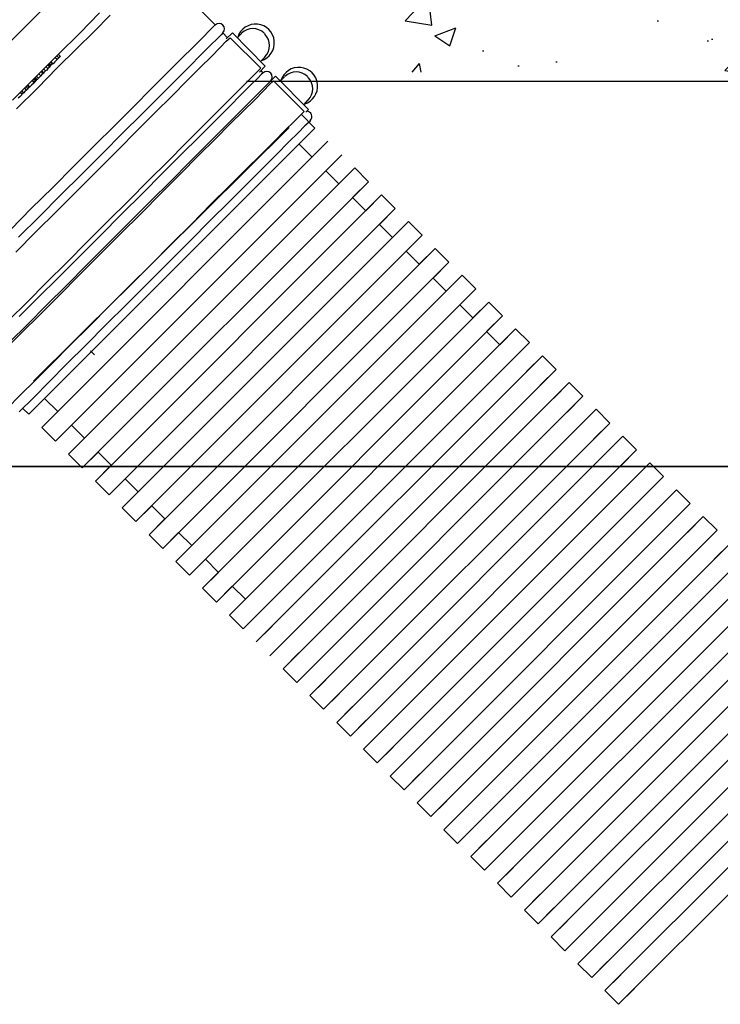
# Model space of a CAD drawing. Extents: x 1152 to 2559, y 156 to 782.
# Tile 94 of 111: x 2073.52 to 2081.31, y 645.56 to 656.5. Entities that reach past the tile are written whole.
import ezdxf

# ---------------------------------------------------------------- set-up
doc = ezdxf.new("R2010")
doc.units = 0
doc.header["$MEASUREMENT"] = 0
for name, color, linetype in [('1', 1, 'CONTINUOUS'), ('CONCRETE-HATCH', 2, 'CONTINUOUS'), ('CONCRETE-ISLAND', 6, 'CONTINUOUS'), ('DISPENSER-SUMP', 1, 'CONTINUOUS')]:
    doc.layers.add(name, color=color, linetype=linetype)
doc.layers.add('FREEZE-LINES', color=8, linetype='CONTINUOUS', plot=False)

msp = doc.modelspace()

# ---------------------------------------------------------------- hatches: boundary and pattern name
at = {"layer": 'CONCRETE-HATCH', "linetype": 'Continuous'}
h = msp.add_hatch(dxfattribs=at)
h.set_pattern_fill('AR-CONC', color=256, scale=0.3333, style=0)
h.set_pattern_definition([(50, (2077.8074, 655.8174), (2.39063, -0.20915), [0.24998, -2.74973]), (355, (2077.8074, 655.8174), (-0.46246, 2.50706), [0.19998, -2.19978]), (100.451, (2078.0067, 655.8), (1.92817, 2.2979), [0.21245, -2.3369]), (46.184, (2077.8074, 656.484), (3.5571, -0.55167), [0.37496, -4.1246]), (96.636, (2078.104, 656.438), (3.11523, 3.24673), [0.31867, -3.50536]), (351.184, (2077.8074, 656.484), (3.11523, 3.24674), [0.29997, -3.29967]), (21, (2078.1407, 656.3173), (1.98949, -1.34193), [0.24998, -2.74973]), (326, (2078.1407, 656.3173), (0.81097, 2.41693), [0.19998, -2.19978]), (71.451, (2078.3065, 656.2055), (2.80046, 1.075), [0.21245, -2.3369]), (37.5, (2077.8074, 655.8174), (0.04053, 1.109535), [0, -2.173116, 0, -2.23311, 0, -2.20811]), (7.5, (2077.8074, 655.8174), (0.87681, 1.314574), [0, -1.273206, 0, -2.12312, 0, -0.84158]), (327.5, (2077.0642, 655.8174), (1.77923, -0.075175), [0, -0.83325, 0, -2.59974, 0, -3.449655]), (317.5, (2076.7309, 655.8174), (1.94376, 0.33365), [0, -1.083225, 0, -1.72649, 0, -2.449755])])
edge = h.paths.add_edge_path()
edge.add_line((2088.90492, 664.31756), (2079.2177, 664.31756))
edge.add_arc((2079.2177, 664.20818), 0.10938, 0, 90, ccw=False)
edge.add_line((2079.32707, 664.20818), (2079.32707, 663.81835))
edge.add_line((2079.32707, 663.81835), (2079.22184, 663.81835))
edge.add_line((2079.22184, 663.81835), (2079.22184, 664.21232))
edge.add_line((2079.22184, 664.21232), (2079.09771, 664.21232))
edge.add_line((2079.09771, 664.21232), (2079.09771, 664.05581))
edge.add_line((2079.09771, 664.05581), (2078.80358, 664.05581))
edge.add_line((2078.80358, 664.05581), (2078.80358, 663.96406))
edge.add_line((2078.80358, 663.96406), (2078.91691, 663.96406))
edge.add_line((2078.91691, 663.96406), (2078.91691, 663.83994))
edge.add_line((2078.91691, 663.83994), (2078.80358, 663.83994))
edge.add_line((2078.80358, 663.83994), (2078.80358, 663.58898))
edge.add_line((2078.80358, 663.58898), (2078.64168, 663.58898))
edge.add_line((2078.64168, 663.58898), (2078.64168, 663.83994))
edge.add_line((2078.64168, 663.83994), (2078.52834, 663.83994))
edge.add_line((2078.52834, 663.83994), (2078.52834, 663.96406))
edge.add_line((2078.52834, 663.96406), (2078.64168, 663.96406))
edge.add_line((2078.64168, 663.96406), (2078.64168, 664.05581))
edge.add_line((2078.64168, 664.05581), (2078.62818, 664.05581))
edge.add_line((2078.62818, 664.05581), (2078.33291, 664.05581))
edge.add_arc((2077.01907, 667.05663), 3.27583, 253.217591, 293.645201, ccw=False)
edge.add_line((2076.07321, 663.92032), (2075.79759, 655.92329))
edge.add_line((2075.79759, 655.92329), (2101.05444, 655.8174))
edge.add_line((2101.05444, 655.8174), (2101.05444, 658.05324))
edge.add_line((2101.05444, 658.05324), (2101.73031, 658.71259))
edge.add_line((2101.73031, 658.71259), (2100.49509, 658.71259))
edge.add_line((2100.49509, 658.71259), (2101.05444, 659.39933))
edge.add_line((2101.05444, 659.39933), (2101.05444, 661.8174))
edge.add_line((2101.05444, 661.8174), (2089.05444, 661.8174))
edge.add_line((2089.05444, 661.8174), (2089.05444, 658.84624))
edge.add_line((2089.05444, 658.84624), (2088.90492, 658.84624))
edge.add_line((2088.90492, 658.84624), (2088.90492, 664.31756))

# ---------------------------------------------------------------- linework, layer by layer
at = {"layer": '1', "linetype": 'Continuous'}
for p, q in [((2075.05914, 657.07566), (2075.6978, 656.44035)), ((2074.41375, 656.57481), (2074.19189, 656.3496)), ((2074.5314, 656.54792), (2074.35324, 656.36976)), ((2075.681, 656.42355), (2075.63394, 656.37985)), ((2075.6978, 656.44035), (2075.681, 656.42355)), ((2074.19189, 656.3496), (2073.95323, 656.11094)), ((2074.35324, 656.36976), (2074.15492, 656.1748)), ((2075.63394, 656.37985), (2075.55999, 656.30254)), ((2075.76839, 656.33615), (2075.72469, 656.28909)), ((2075.7852, 656.35296), (2075.76839, 656.33615)), ((2075.7852, 656.35296), (2075.83562, 656.29917)), ((2075.82218, 656.28573), (2075.8894, 656.35296)), ((2075.94319, 656.29917), (2075.99025, 656.34623)), ((2075.55999, 656.30254), (2075.45578, 656.19833)), ((2075.64738, 656.21514), (2075.54318, 656.11094)), ((2075.72469, 656.28909), (2075.64738, 656.21514)), ((2075.75495, 656.18825), (2075.82218, 656.25884)), ((2075.82218, 656.25884), (2075.86587, 656.29917)), ((2073.95323, 656.11094), (2073.70113, 655.86219)), ((2073.95996, 656.07396), (2073.93643, 656.09749)), ((2074.15492, 656.1748), (2073.94315, 655.96303)), ((2073.97676, 656.09077), (2073.95323, 656.1143)), ((2075.45578, 656.19833), (2075.32469, 656.06724)), ((2075.54318, 656.11094), (2075.41208, 655.97984)), ((2075.65747, 656.09077), (2075.75495, 656.18825)), ((2073.85911, 655.97312), (2073.83558, 655.99665)), ((2073.84567, 656.00337), (2073.86584, 655.9832)), ((2073.86584, 655.9832), (2073.84567, 656.00337)), ((2073.87592, 655.99329), (2073.85239, 656.01346)), ((2073.88937, 656.00673), (2073.8692, 656.03026)), ((2073.89609, 656.01009), (2073.87256, 656.03362)), ((2073.88264, 656.00001), (2073.87592, 655.99329)), ((2073.88937, 656.00673), (2073.88264, 656.00001)), ((2073.89273, 656.01009), (2073.88937, 656.00673)), ((2073.89609, 656.01009), (2073.89273, 656.01009)), ((2073.91626, 656.03026), (2073.89609, 656.01009)), ((2073.93979, 656.05715), (2073.91626, 656.07732)), ((2073.93979, 656.05715), (2073.91626, 656.03026)), ((2073.94987, 656.06388), (2073.93979, 656.05715)), ((2073.95996, 656.07396), (2073.94987, 656.06388)), ((2073.96668, 656.08404), (2073.95996, 656.07396)), ((2073.97676, 656.09077), (2073.96668, 656.08404)), ((2075.32469, 656.06724), (2075.1667, 655.91261)), ((2075.53309, 655.9664), (2075.65747, 656.09077)), ((2073.94315, 655.96303), (2073.7213, 655.73782)), ((2073.76163, 655.87564), (2073.7381, 655.89917)), ((2073.76163, 655.87564), (2073.74483, 655.86219)), ((2073.77172, 655.88908), (2073.76163, 655.87564)), ((2073.78516, 655.90253), (2073.76499, 655.92606)), ((2073.76836, 655.92942), (2073.79189, 655.90589)), ((2073.79189, 655.90925), (2073.77172, 655.92942)), ((2073.78516, 655.90253), (2073.77172, 655.88908)), ((2073.79189, 655.90589), (2073.78516, 655.90253)), ((2073.81205, 655.92942), (2073.79189, 655.94959)), ((2073.79861, 655.91597), (2073.79189, 655.90925)), ((2073.79189, 655.90925), (2073.79189, 655.90589)), ((2073.81205, 655.92942), (2073.79861, 655.91597)), ((2073.8255, 655.9395), (2073.81205, 655.92942)), ((2073.83895, 655.95631), (2073.81878, 655.97648)), ((2073.83895, 655.95631), (2073.8255, 655.9395)), ((2073.84903, 655.96303), (2073.83895, 655.95631)), ((2073.85911, 655.97312), (2073.84903, 655.96303)), ((2073.86248, 655.97984), (2073.85911, 655.97312)), ((2073.86584, 655.9832), (2073.86248, 655.97984)), ((2075.1667, 655.91261), (2074.98855, 655.73446)), ((2075.41208, 655.97984), (2075.25746, 655.82185)), ((2075.38855, 655.82185), (2075.53309, 655.9664)), ((2076.09445, 655.84875), (2076.16504, 655.91934)), ((2073.70113, 655.86219), (2073.44566, 655.60336)), ((2073.63054, 655.74454), (2073.60701, 655.76807)), ((2073.6339, 655.7479), (2073.61037, 655.77143)), ((2073.61037, 655.76807), (2073.63054, 655.7479)), ((2073.63726, 655.75127), (2073.61373, 655.7748)), ((2073.65743, 655.77143), (2073.63726, 655.75127)), ((2073.68432, 655.79833), (2073.65743, 655.77143)), ((2073.68432, 655.79833), (2073.66079, 655.82185)), ((2073.68768, 655.80505), (2073.66415, 655.82522)), ((2073.70113, 655.81849), (2073.68096, 655.83866)), ((2073.68768, 655.80505), (2073.68432, 655.80169)), ((2073.68432, 655.80169), (2073.68432, 655.79833)), ((2073.6944, 655.80841), (2073.68768, 655.80505)), ((2073.71121, 655.82858), (2073.69104, 655.84875)), ((2073.71793, 655.83194), (2073.6944, 655.85547)), ((2073.70113, 655.81849), (2073.6944, 655.80841)), ((2073.71793, 655.8353), (2073.69777, 655.85883)), ((2073.70449, 655.81849), (2073.70113, 655.81849)), ((2073.71121, 655.82858), (2073.70449, 655.81849)), ((2073.73474, 655.84875), (2073.71121, 655.87228)), ((2073.72466, 655.84202), (2073.71793, 655.8353)), ((2073.71793, 655.8353), (2073.71793, 655.83194)), ((2073.73474, 655.84875), (2073.72466, 655.84202)), ((2073.74483, 655.86219), (2073.73474, 655.84875)), ((2075.25746, 655.82185), (2075.0793, 655.64706)), ((2075.22048, 655.65378), (2075.38855, 655.82185)), ((2076.09109, 655.77143), (2075.98688, 655.66723)), ((2075.99697, 655.75127), (2076.09445, 655.84875)), ((2076.1684, 655.84538), (2076.09109, 655.77143)), ((2073.7213, 655.73782), (2073.48936, 655.50924)), ((2073.55323, 655.66723), (2073.5297, 655.69076)), ((2073.55323, 655.66723), (2073.5297, 655.6437)), ((2073.55659, 655.67059), (2073.53306, 655.69412)), ((2073.55323, 655.67059), (2073.53306, 655.69076)), ((2073.57003, 655.6874), (2073.54986, 655.71093)), ((2073.55995, 655.67731), (2073.55659, 655.67059)), ((2073.57003, 655.6874), (2073.55995, 655.67731)), ((2073.58348, 655.70084), (2073.57003, 655.6874)), ((2073.60029, 655.71765), (2073.58012, 655.73782)), ((2073.60029, 655.71765), (2073.58348, 655.70084)), ((2073.61709, 655.73446), (2073.59692, 655.75799)), ((2073.61037, 655.72437), (2073.60029, 655.71765)), ((2073.61709, 655.73446), (2073.61037, 655.72437)), ((2073.62382, 655.74118), (2073.61709, 655.73446)), ((2073.63054, 655.74454), (2073.62382, 655.74118)), ((2073.63054, 655.7479), (2073.63054, 655.74454)), ((2073.63726, 655.75127), (2073.6339, 655.75127)), ((2073.6339, 655.75127), (2073.6339, 655.7479)), ((2074.98855, 655.73446), (2074.79358, 655.53614)), ((2075.98688, 655.66723), (2075.85579, 655.53277)), ((2075.8726, 655.62689), (2075.99697, 655.75127)), ((2076.17848, 655.68068), (2076.07428, 655.57647)), ((2076.13815, 655.61009), (2076.23563, 655.70757)), ((2073.5297, 655.6437), (2073.50953, 655.62689)), ((2075.0793, 655.64706), (2074.88098, 655.44874)), ((2075.03224, 655.46891), (2075.22048, 655.65378)), ((2075.72806, 655.48235), (2075.8726, 655.62689)), ((2076.07428, 655.57647), (2075.94319, 655.44538)), ((2076.01378, 655.48571), (2076.13815, 655.61009)), ((2076.68606, 655.5563), (2076.73312, 655.60672)), ((2074.79358, 655.53614), (2074.58182, 655.32437)), ((2074.88098, 655.44874), (2074.66921, 655.23697)), ((2074.83056, 655.26722), (2075.03224, 655.46891)), ((2075.55999, 655.31428), (2075.72806, 655.48235)), ((2075.85579, 655.53277), (2075.70116, 655.37815)), ((2075.94319, 655.44538), (2075.78856, 655.29075)), ((2075.86587, 655.34117), (2076.01378, 655.48571)), ((2076.57513, 655.36807), (2076.64572, 655.43865)), ((2076.64572, 655.43865), (2076.68606, 655.47899)), ((2076.65443, 655.44736), (2076.80679, 655.295)), ((2076.70623, 655.47227), (2076.73648, 655.50252)), ((2075.70116, 655.37815), (2075.52301, 655.19999)), ((2075.70116, 655.1731), (2075.86587, 655.34117)), ((2076.47765, 655.27058), (2076.57513, 655.36807)), ((2076.7432, 655.36134), (2076.69614, 655.31764)), ((2076.75665, 655.37815), (2076.7432, 655.36134)), ((2076.80679, 655.295), (2073.62481, 652.11302)), ((2076.52031, 655.30165), (2073.67864, 652.48316)), ((2076.52031, 655.30165), (2073.67864, 652.48316)), ((2074.58182, 655.32437), (2074.3566, 655.10251)), ((2074.66921, 655.23697), (2074.44736, 655.01512)), ((2074.61879, 655.05209), (2074.83056, 655.26722)), ((2075.37175, 655.12604), (2075.55999, 655.31428)), ((2075.78856, 655.29075), (2075.61041, 655.1126)), ((2076.35328, 655.14621), (2076.47765, 655.27058)), ((2076.62219, 655.24033), (2076.51463, 655.13613)), ((2076.69614, 655.31764), (2076.62219, 655.24033)), ((2076.95251, 655.14928), (2073.77053, 651.9673)), ((2075.17006, 654.92436), (2075.37175, 655.12604)), ((2075.52301, 655.19999), (2075.32469, 655.00503)), ((2075.61041, 655.1126), (2075.41545, 654.91764)), ((2075.51293, 654.98823), (2075.70116, 655.1731)), ((2076.20874, 655.00167), (2076.35328, 655.14621)), ((2076.51463, 655.13613), (2076.38353, 655.00503)), ((2076.63001, 655.11822), (2076.77573, 654.9725)), ((2074.3566, 655.10251), (2074.12803, 654.87058)), ((2074.44736, 655.01512), (2074.21542, 654.78318)), ((2074.39358, 654.82688), (2074.61879, 655.05209)), ((2075.32469, 655.00503), (2075.11292, 654.79326)), ((2076.04067, 654.8336), (2076.20874, 655.00167)), ((2076.38353, 655.00503), (2076.22891, 654.85041)), ((2077.10487, 654.99691), (2073.92289, 651.81493)), ((2074.95829, 654.71259), (2075.17006, 654.92436)), ((2075.41545, 654.91764), (2075.20368, 654.70587)), ((2075.31124, 654.78654), (2075.51293, 654.98823)), ((2074.12803, 654.87058), (2073.89273, 654.63528)), ((2074.21542, 654.78318), (2073.98012, 654.54788)), ((2077.25059, 654.85119), (2074.06861, 651.66921)), ((2074.165, 654.5983), (2074.39358, 654.82688)), ((2075.11292, 654.79326), (2074.89107, 654.56805)), ((2075.09947, 654.57141), (2075.31124, 654.78654)), ((2075.85243, 654.64872), (2076.04067, 654.8336)), ((2076.22891, 654.85041), (2076.05075, 654.67225)), ((2076.9281, 654.82014), (2077.07382, 654.67442)), ((2077.07382, 654.67442), (2077.25059, 654.85119)), ((2077.25059, 654.85119), (2077.40296, 654.69883)), ((2077.40296, 654.69883), (2074.22098, 651.51685)), ((2074.73308, 654.48738), (2074.95829, 654.71259)), ((2075.20368, 654.70587), (2074.97846, 654.48065)), ((2076.05075, 654.67225), (2075.85579, 654.47729)), ((2077.07382, 654.67442), (2077.07382, 654.67442)), ((2077.40296, 654.69883), (2077.22618, 654.52205)), ((2077.40296, 654.69883), (2077.22618, 654.52205)), ((2073.89273, 654.63528), (2073.65407, 654.39998)), ((2073.93643, 654.36973), (2074.165, 654.5983)), ((2074.89107, 654.56805), (2074.65913, 654.33947)), ((2074.87426, 654.3462), (2075.09947, 654.57141)), ((2075.65074, 654.44704), (2075.85243, 654.64872)), ((2073.98012, 654.54788), (2073.74483, 654.31258)), ((2077.54868, 654.55311), (2074.3667, 651.37113)), ((2074.5045, 654.2588), (2074.73308, 654.48738)), ((2074.97846, 654.48065), (2074.74653, 654.24872)), ((2075.85579, 654.47729), (2075.64402, 654.26552)), ((2077.22618, 654.52205), (2077.3719, 654.37633)), ((2077.3719, 654.37633), (2077.54868, 654.55311)), ((2077.54868, 654.55311), (2077.70104, 654.40075)), ((2073.65407, 654.39998), (2073.42549, 654.16804)), ((2073.70449, 654.14115), (2073.93643, 654.36973)), ((2077.70104, 654.40075), (2074.51906, 651.21877)), ((2074.64568, 654.11762), (2074.87426, 654.3462)), ((2075.43897, 654.23191), (2075.65074, 654.44704)), ((2077.3719, 654.37633), (2077.3719, 654.37633)), ((2077.70104, 654.40075), (2077.52426, 654.22397)), ((2077.70104, 654.40075), (2077.52426, 654.22397)), ((2073.74483, 654.31258), (2073.51289, 654.08065)), ((2074.27593, 654.03023), (2074.5045, 654.2588)), ((2074.65913, 654.33947), (2074.42383, 654.10081)), ((2074.74653, 654.24872), (2074.51123, 654.01342)), ((2077.84676, 654.25503), (2074.66478, 651.07305)), ((2075.64402, 654.26552), (2075.41881, 654.04031)), ((2077.66998, 654.07825), (2077.84676, 654.25503)), ((2077.84676, 654.25503), (2077.99912, 654.10266)), ((2073.48264, 653.91594), (2073.70449, 654.14115)), ((2075.21376, 654.0067), (2075.43897, 654.23191)), ((2077.52426, 654.22397), (2077.66998, 654.07825)), ((2074.04735, 653.80165), (2074.27593, 654.03023)), ((2074.42383, 654.10081), (2074.18853, 653.86552)), ((2074.41711, 653.88905), (2074.64568, 654.11762)), ((2077.99912, 654.10266), (2074.81714, 650.92068)), ((2075.41881, 654.04031), (2075.18687, 653.80837)), ((2077.66998, 654.07825), (2077.66998, 654.07825)), ((2077.99912, 654.10266), (2077.82235, 653.92589)), ((2077.99912, 654.10266), (2077.82235, 653.92589)), ((2074.51123, 654.01342), (2074.27593, 653.77812)), ((2078.14484, 653.95694), (2074.96286, 650.77496)), ((2074.98519, 653.77812), (2075.21376, 654.0067)), ((2077.82235, 653.92589), (2077.96807, 653.78017)), ((2077.96807, 653.78017), (2078.14484, 653.95694)), ((2078.14484, 653.95694), (2078.29721, 653.80458)), ((2073.82214, 653.57644), (2074.04735, 653.80165)), ((2074.18853, 653.86552), (2073.95659, 653.63358)), ((2074.18517, 653.66047), (2074.41711, 653.88905)), ((2075.18687, 653.80837), (2074.95157, 653.57307)), ((2078.29721, 653.80458), (2075.11523, 650.6226)), ((2078.29721, 653.80458), (2078.12043, 653.6278)), ((2078.29721, 653.80458), (2078.12043, 653.6278)), ((2074.27593, 653.77812), (2074.04399, 653.54618)), ((2074.75661, 653.54954), (2074.98519, 653.77812)), ((2077.96807, 653.78017), (2077.96807, 653.78017)), ((2073.60701, 653.36131), (2073.82214, 653.57644)), ((2073.95659, 653.63358), (2073.73138, 653.41173)), ((2073.96332, 653.43526), (2074.18517, 653.66047)), ((2078.44293, 653.65886), (2075.26095, 650.47688)), ((2078.12043, 653.6278), (2078.26615, 653.48208)), ((2078.26615, 653.48208), (2078.44293, 653.65886)), ((2078.44293, 653.65886), (2078.59529, 653.5065)), ((2074.04399, 653.54618), (2073.82214, 653.32433)), ((2074.52803, 653.32097), (2074.75661, 653.54954)), ((2074.95157, 653.57307), (2074.71627, 653.33778)), ((2078.59529, 653.5065), (2075.41331, 650.32452)), ((2078.26615, 653.48208), (2078.26615, 653.48208)), ((2078.59529, 653.5065), (2078.41851, 653.32972)), ((2078.59529, 653.5065), (2078.41851, 653.32972)), ((2073.40532, 653.15962), (2073.60701, 653.36131)), ((2073.73138, 653.41173), (2073.51961, 653.19996)), ((2073.74819, 653.22013), (2073.96332, 653.43526)), ((2078.74101, 653.36078), (2075.55903, 650.1788)), ((2078.56423, 653.184), (2078.74101, 653.36078)), ((2078.74101, 653.36078), (2078.89338, 653.20841)), ((2073.82214, 653.32433), (2073.61037, 653.11256)), ((2074.30282, 653.09575), (2074.52803, 653.32097)), ((2074.71627, 653.33778), (2074.48434, 653.10584)), ((2078.41851, 653.32972), (2078.56423, 653.184)), ((2073.5465, 653.01844), (2073.74819, 653.22013)), ((2078.89338, 653.20841), (2075.71139, 650.02643)), ((2078.56423, 653.184), (2078.56423, 653.184)), ((2078.89338, 653.20841), (2078.7166, 653.03164)), ((2073.61037, 653.11256), (2073.41205, 652.91424)), ((2074.08769, 652.88062), (2074.30282, 653.09575)), ((2074.48434, 653.10584), (2074.26248, 652.88399)), ((2079.03909, 653.06269), (2075.85711, 649.88071)), ((2078.7166, 653.03164), (2078.86232, 652.88592)), ((2078.86232, 652.88592), (2079.03909, 653.06269)), ((2079.03909, 653.06269), (2079.19146, 652.91033)), ((2073.35826, 652.83356), (2073.5465, 653.01844)), ((2073.88601, 652.67894), (2074.08769, 652.88062)), ((2074.26248, 652.88399), (2074.05071, 652.67222)), ((2074.35622, 652.77322), (2074.31254, 652.81705)), ((2079.19146, 652.91033), (2076.00948, 649.72835)), ((2079.19146, 652.91033), (2079.01468, 652.73355)), ((2079.33718, 652.76461), (2076.1552, 649.58263)), ((2079.1604, 652.58783), (2079.33718, 652.76461)), ((2079.33718, 652.76461), (2079.48954, 652.61224)), ((2073.70113, 652.49406), (2073.88601, 652.67894)), ((2074.05071, 652.67222), (2073.85239, 652.47389)), ((2079.48954, 652.61224), (2076.30756, 649.43026)), ((2079.48954, 652.61224), (2079.31277, 652.43547)), ((2079.48954, 652.61224), (2079.31277, 652.43547)), ((2073.5297, 652.32599), (2073.70113, 652.49406)), ((2073.85239, 652.47389), (2073.6776, 652.29574)), ((2079.63526, 652.46653), (2076.45328, 649.28454)), ((2079.45849, 652.28975), (2079.63526, 652.46653)), ((2079.63526, 652.46653), (2079.78763, 652.31416)), ((2073.38516, 652.17809), (2073.5297, 652.32599)), ((2073.6776, 652.29574), (2073.51961, 652.14111)), ((2073.62481, 652.11302), (2073.80159, 652.28979)), ((2073.94731, 652.14407), (2073.80159, 652.28979)), ((2079.78763, 652.31416), (2076.60565, 649.13218)), ((2079.78763, 652.31416), (2079.61085, 652.13738)), ((2079.78763, 652.31416), (2079.61085, 652.13738)), ((2073.55858, 652.17925), (2073.62481, 652.11302)), ((2079.93335, 652.16844), (2076.75137, 648.98646)), ((2079.75657, 651.99167), (2079.93335, 652.16844)), ((2079.93335, 652.16844), (2080.08571, 652.01608)), ((2073.94731, 652.14407), (2073.77053, 651.9673)), ((2073.94731, 652.14407), (2073.94731, 652.14407)), ((2073.77053, 651.9673), (2073.92289, 651.81493)), ((2073.92289, 651.81493), (2074.09967, 651.99171)), ((2073.92289, 651.81493), (2074.09967, 651.99171)), ((2074.09967, 651.99171), (2074.24539, 651.84599)), ((2080.08571, 652.01608), (2076.90373, 648.8341)), ((2080.08571, 652.01608), (2079.90893, 651.8393)), ((2080.08571, 652.01608), (2079.90893, 651.8393)), ((2074.24539, 651.84599), (2074.06861, 651.66921)), ((2074.24539, 651.84599), (2074.24539, 651.84599)), ((2080.23143, 651.87036), (2077.04945, 648.68838)), ((2080.05465, 651.69358), (2080.23143, 651.87036)), ((2080.23143, 651.87036), (2080.38379, 651.71799)), ((2080.38379, 651.71799), (2077.20181, 648.53601)), ((2080.38379, 651.71799), (2080.20702, 651.54122)), ((2080.38379, 651.71799), (2080.20702, 651.54122)), ((2074.06861, 651.66921), (2074.22098, 651.51685)), ((2074.22098, 651.51685), (2074.39775, 651.69363)), ((2074.22098, 651.51685), (2074.39775, 651.69363)), ((2074.39775, 651.69363), (2074.54347, 651.54791)), ((2074.54347, 651.54791), (2074.3667, 651.37113)), ((2080.52951, 651.57227), (2077.34753, 648.39029)), ((2080.35274, 651.3955), (2080.52951, 651.57227)), ((2080.52951, 651.57227), (2080.68188, 651.41991)), ((2074.51906, 651.21877), (2074.69584, 651.39554)), ((2074.51906, 651.21877), (2074.69584, 651.39554)), ((2074.69584, 651.39554), (2074.84156, 651.24982)), ((2080.68188, 651.41991), (2077.4999, 648.23793)), ((2074.3667, 651.37113), (2074.51906, 651.21877)), ((2074.84156, 651.24982), (2074.66478, 651.07305)), ((2080.8276, 651.27419), (2077.64562, 648.09221)), ((2080.8276, 651.27419), (2080.97996, 651.12183)), ((2074.66478, 651.07305), (2074.81714, 650.92068)), ((2074.81714, 650.92068), (2074.99392, 651.09746)), ((2074.81714, 650.92068), (2074.99392, 651.09746)), ((2074.99392, 651.09746), (2075.13964, 650.95174)), ((2080.97996, 651.12183), (2077.79798, 647.93985)), ((2080.97996, 651.12183), (2080.80318, 650.94505)), ((2080.97996, 651.12183), (2080.80318, 650.94505)), ((2075.13964, 650.95174), (2074.96286, 650.77496)), ((2075.13964, 650.95174), (2075.13964, 650.95174)), ((2081.12568, 650.97611), (2077.9437, 647.79413)), ((2080.9489, 650.79933), (2081.12568, 650.97611)), ((2081.12568, 650.97611), (2081.27804, 650.82374)), ((2074.96286, 650.77496), (2075.11523, 650.6226)), ((2075.11523, 650.6226), (2075.292, 650.79938)), ((2075.11523, 650.6226), (2075.292, 650.79938)), ((2075.292, 650.79938), (2075.43772, 650.65366)), ((2081.27804, 650.82374), (2078.09606, 647.64176)), ((2081.27804, 650.82374), (2081.10127, 650.64697)), ((2075.43772, 650.65366), (2075.26095, 650.47688)), ((2075.43772, 650.65366), (2075.43772, 650.65366)), ((2081.42376, 650.67802), (2078.24178, 647.49604)), ((2081.24699, 650.50125), (2081.42376, 650.67802)), ((2081.57613, 650.52566), (2078.39415, 647.34368)), ((2075.26095, 650.47688), (2075.41331, 650.32452)), ((2075.41331, 650.32452), (2075.59009, 650.50129)), ((2075.41331, 650.32452), (2075.59009, 650.50129)), ((2075.59009, 650.50129), (2075.73581, 650.35557)), ((2075.73581, 650.35557), (2075.55903, 650.1788)), ((2075.73581, 650.35557), (2075.73581, 650.35557)), ((2081.72185, 650.37994), (2078.53987, 647.19796)), ((2075.71139, 650.02643), (2075.88817, 650.20321)), ((2075.88817, 650.20321), (2076.03389, 650.05749)), ((2081.87421, 650.22758), (2078.69223, 647.0456)), ((2075.55903, 650.1788), (2075.71139, 650.02643)), ((2082.01993, 650.08186), (2078.83795, 646.89988)), ((2076.03389, 650.05749), (2075.85711, 649.88071)), ((2075.85711, 649.88071), (2076.00948, 649.72835)), ((2082.17229, 649.92949), (2078.99031, 646.74751)), ((2076.33197, 649.75941), (2076.1552, 649.58263)), ((2082.31801, 649.78377), (2079.13603, 646.60179)), ((2076.30756, 649.43026), (2076.48434, 649.60704)), ((2076.30756, 649.43026), (2076.48434, 649.60704)), ((2082.47038, 649.63141), (2079.2884, 646.44943)), ((2076.63006, 649.46132), (2076.45328, 649.28454)), ((2082.6161, 649.48569), (2079.43412, 646.30371)), ((2076.60565, 649.13218), (2076.78242, 649.30896)), ((2076.60565, 649.13218), (2076.78242, 649.30896)), ((2082.76846, 649.33333), (2079.58648, 646.15135)), ((2076.45328, 649.28454), (2076.60565, 649.13218)), ((2076.92814, 649.16324), (2076.75137, 648.98646)), ((2082.91418, 649.18761), (2079.7322, 646.00563)), ((2076.75137, 648.98646), (2076.90373, 648.8341)), ((2076.90373, 648.8341), (2077.08051, 649.01087)), ((2076.90373, 648.8341), (2077.08051, 649.01087)), ((2083.06655, 649.03524), (2079.88456, 645.85326)), ((2083.21226, 648.88952), (2080.03028, 645.70754)), ((2077.22623, 648.86515), (2077.04945, 648.68838)), ((2077.04945, 648.68838), (2077.20181, 648.53601)), ((2077.20181, 648.53601), (2077.37859, 648.71279)), ((2077.20181, 648.53601), (2077.37859, 648.71279)), ((2083.36463, 648.73716), (2080.18265, 645.55518)), ((2077.52431, 648.56707), (2077.34753, 648.39029)), ((2077.34753, 648.39029), (2077.4999, 648.23793)), ((2077.4999, 648.23793), (2077.67667, 648.41471)), ((2077.4999, 648.23793), (2077.67667, 648.41471)), ((2077.82239, 648.26899), (2077.64562, 648.09221)), ((2077.79798, 647.93985), (2077.97476, 648.11662)), ((2077.79798, 647.93985), (2077.97476, 648.11662)), ((2077.64562, 648.09221), (2077.79798, 647.93985)), ((2078.12048, 647.9709), (2077.9437, 647.79413)), ((2077.9437, 647.79413), (2078.09606, 647.64176)), ((2078.09606, 647.64176), (2078.27284, 647.81854)), ((2078.41856, 647.67282), (2078.24178, 647.49604)), ((2078.24178, 647.49604), (2078.39415, 647.34368)), ((2078.71664, 647.37474), (2078.53987, 647.19796)), ((2078.53987, 647.19796), (2078.69223, 647.0456)), ((2078.69223, 647.0456), (2078.86901, 647.22237)), ((2078.69223, 647.0456), (2078.86901, 647.22237)), ((2079.01473, 647.07665), (2078.83795, 646.89988)), ((2078.83795, 646.89988), (2078.99031, 646.74751)), ((2078.99031, 646.74751), (2079.16709, 646.92429)), ((2078.99031, 646.74751), (2079.16709, 646.92429)), ((2079.31281, 646.77857), (2079.13603, 646.60179)), ((2079.13603, 646.60179), (2079.2884, 646.44943)), ((2079.2884, 646.44943), (2079.46517, 646.62621)), ((2079.2884, 646.44943), (2079.46517, 646.62621)), ((2079.61089, 646.48049), (2079.43412, 646.30371)), ((2079.43412, 646.30371), (2079.58648, 646.15135)), ((2079.58648, 646.15135), (2079.76326, 646.32812)), ((2079.58648, 646.15135), (2079.76326, 646.32812)), ((2079.90898, 646.1824), (2079.7322, 646.00563)), ((2079.88456, 645.85326), (2080.06134, 646.03004)), ((2079.88456, 645.85326), (2080.06134, 646.03004)), ((2079.7322, 646.00563), (2079.88456, 645.85326)), ((2080.20706, 645.88432), (2080.03028, 645.70754)), ((2080.03028, 645.70754), (2080.18265, 645.55518)), ((2080.18265, 645.55518), (2080.35942, 645.73195)), ((2080.18265, 645.55518), (2080.35942, 645.73195))]:
    msp.add_line(p, q, dxfattribs=at)
at = {"layer": '1', "color": 1, "linetype": 'Continuous'}
for p, q in [((2076.2558, 655.9832), (2075.8894, 656.35296)), ((2076.25244, 656.33951), (2076.24571, 656.34623)), ((2076.20538, 655.95967), (2075.86587, 656.29917)), ((2076.20538, 656.03698), (2076.25244, 656.08741)), ((2076.19193, 655.91597), (2076.2558, 655.9832)), ((2076.68606, 655.47899), (2076.34655, 655.81849)), ((2076.73648, 655.50252), (2076.37008, 655.87228)), ((2076.42387, 655.81849), (2076.47093, 655.86555)), ((2076.73312, 655.85883), (2076.72639, 655.86555))]:
    msp.add_line(p, q, dxfattribs=at)
at = {"layer": '1', "linetype": 'Continuous'}
for centre, end in [((2075.7415, 656.39666), 135), ((2076.71295, 655.42185), 86.82017)]:
    msp.add_arc(centre, 0.06051, 315, end, dxfattribs=at)
at = {"layer": '1', "color": 1, "linetype": 'Continuous'}
for centre, radius, start, end in [((2076.14823, 656.24203), 0.20841, 286.966148, 163.033852), ((2076.11798, 656.22186), 0.17815, 45, 135), ((2076.1247, 656.21178), 0.17815, 315, 45), ((2076.62891, 655.76135), 0.20841, 286.966148, 163.033852), ((2076.59866, 655.74118), 0.17815, 45, 135), ((2076.60538, 655.7311), 0.17815, 315, 45)]:
    msp.add_arc(centre, radius, start, end, dxfattribs=at)
at = {"layer": 'CONCRETE-ISLAND', "linetype": 'Continuous'}
msp.add_line((2076.04533, 655.8174), (2101.05689, 655.8174), dxfattribs=at)
at = {"layer": 'DISPENSER-SUMP', "color": 1, "linetype": 'Continuous'}
for p, q in [((2068.69263, 651.5327), (2075.58015, 658.41686)), ((2076.16504, 655.91934), (2076.20538, 655.95967)), ((2076.2121, 655.89244), (2076.1684, 655.84538)), ((2076.20538, 655.93278), (2076.22891, 655.90589)), ((2076.22891, 655.90589), (2076.2121, 655.89244)), ((2076.23563, 655.70757), (2076.30286, 655.77816)), ((2076.30286, 655.80505), (2076.2558, 655.75799)), ((2076.30286, 655.80505), (2076.37008, 655.87228)), ((2076.30286, 655.77816), (2076.34655, 655.81849)), ((2076.3163, 655.81849), (2076.30286, 655.80505)), ((2076.2558, 655.75799), (2076.17848, 655.68068))]:
    msp.add_line(p, q, dxfattribs=at)
msp.add_arc((2076.2726, 655.86219), 0.06051, 315, 135, dxfattribs=at)
at = {"layer": 'FREEZE-LINES', "color": 8, "linetype": 'Continuous'}
for p, q in [((1946.29237, 651.5327), (2186.29237, 651.5327)), ((2186.34659, 651.5327), (1946.34659, 651.5327))]:
    msp.add_line(p, q, dxfattribs=at)

doc.saveas('drawing.dxf')
